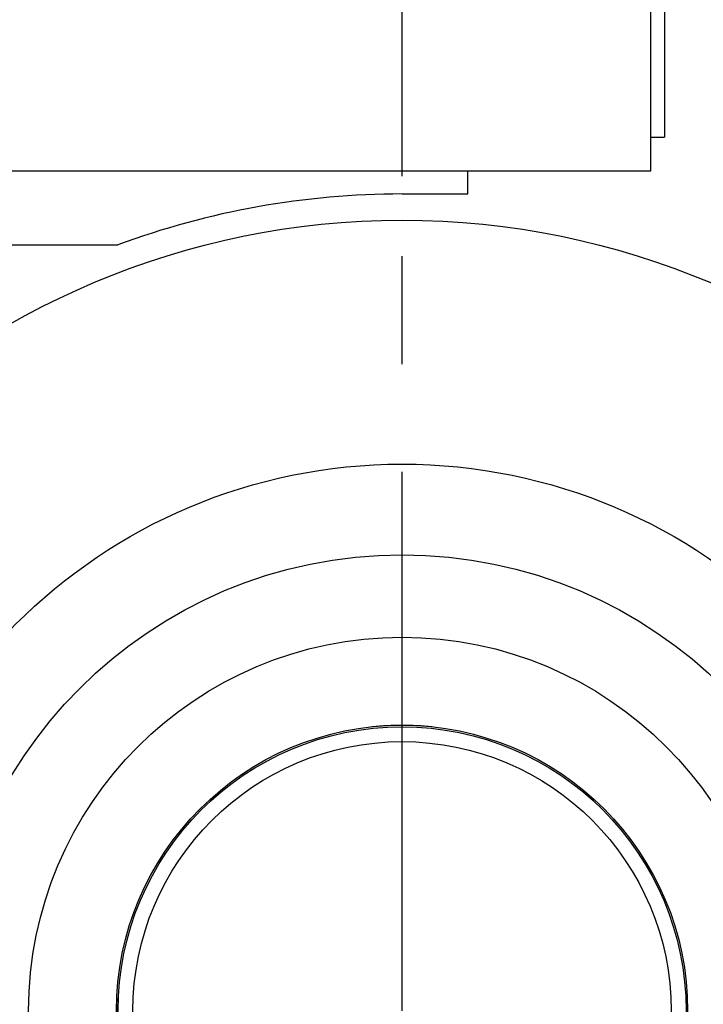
# Model space of a CAD drawing. Header units: millimetres. Extents: x 0 to 1189, y 0 to 841.
# Tile 41 of 106: x 128 to 159, y 600 to 645. Entities that reach past the tile are written whole.
import ezdxf
from ezdxf.enums import TextEntityAlignment as Align

# ---------------------------------------------------------------- set-up
doc = ezdxf.new("R2010")
doc.units = ezdxf.units.MM
doc.header["$LTSCALE"] = 65.395
doc.linetypes.add('CENTER', pattern=[0.6, 0.375, -0.075, 0.075, -0.075])
doc.layers.get('0').update_dxf_attribs({"linetype": 'CONTINUOUS'})
for name, color, linetype in [('1907_731000_02_SIMPLE1_D_ABL607', 7, 'CONTINUOUS'), ('1907_731000_02_SIMPLE1_T1_D_PBL608', 7, 'CONTINUOUS'), ('1907_734000_04_SIMPLE1_C_ABL590', 7, 'CONTINUOUS'), ('1907_734000_04_SIMPLE1_T1_C_PBL591', 7, 'CONTINUOUS'), ('32007_040000_TLKS_KS_V_ABL588', 7, 'CONTINUOUS'), ('32007_041000_TLKS_KS_V_ABL589', 7, 'CONTINUOUS'), ('32007_042000_TLKS_KS_TL_V_ABL615', 7, 'CONTINUOUS'), ('32007_723600_04_SIMPLE1_T1_X_PBL699', 7, 'CONTINUOUS'), ('32007_723600_04_SIMPLE1_X_ABL698', 7, 'CONTINUOUS'), ('32007_724700_03_SIMPLE1_T1_X_PBL685', 7, 'CONTINUOUS'), ('32007_724700_03_SIMPLE1_X_ABL684', 7, 'CONTINUOUS'), ('32097_000000_TLKS_MARKETING_ABL572', 7, 'CONTINUOUS'), ('32097_030000_TLKS_V_ABL573', 7, 'CONTINUOUS'), ('32097_700000_TLKS_V_ABL644', 7, 'CONTINUOUS'), ('right_2_VBL571', 7, 'CONTINUOUS')]:
    doc.layers.add(name, color=color, linetype=linetype)
doc.styles.get("Standard").update_dxf_attribs({"font": 'txt', "width": 0.6})
doc.dimstyles.new('DIMSTYLE_5', dxfattribs={"dimtxt": 3.5, "dimasz": 3.5, "dimexe": 1.8, "dimexo": 0, "dimgap": 0.875, "dimtad": 1, "dimlfac": 20, "dimdsep": 46, "dimtxsty": 'Standard', "dimblk": '_FILLED', "dimblk1": '_FILLED', "dimblk2": '_FILLED', "dimcen": 0.09, "dimadec": 0, "dimazin": 0, "dimtp": 1.2, "dimtm": 1.2, "dimtfac": 1, "dimtofl": 0, "dimtmove": 0, "dimatfit": 3, "dimldrblk": '_FILLED', "dimfxl": 1, "dimtolj": 1, "dimarcsym": 0})

# ---------------------------------------------------------------- blocks, each defined once
blk = doc.blocks.new('_FILLED')
at = {"color": 0, "linetype": 'ByBlock'}
blk.add_solid([(0, 0), (-1, 0.167), (-1, -0.167)], dxfattribs=at)
blk = doc.blocks.new('*D20')
at = {"color": 2, "linetype": 'Continuous'}
for p, q in [((145, 637.975), (145, 764.3)), ((227, 731.675), (227, 764.3)), ((145, 762.5), (186, 762.5)), ((227, 762.5), (186, 762.5))]:
    blk.add_line(p, q, dxfattribs=at)
at = {"color": 2, "linetype": 'Continuous', "xscale": 3.5, "yscale": 3.5, "zscale": 3.5, "rotation": 180}
blk.add_blockref('_FILLED', (145, 762.5), dxfattribs=at)
at = {"color": 2, "linetype": 'Continuous', "xscale": 3.5, "yscale": 3.5, "zscale": 3.5}
blk.add_blockref('_FILLED', (227, 762.5), dxfattribs=at)
at = {"color": 2, "linetype": 'Continuous', "width": 0.636905}
blk.add_text('1640', height=3.5, dxfattribs=at).set_placement((186, 763.375), align=Align.CENTER)
blk = doc.blocks.new('32007_724700_03_SIMPLE1_T1_X_PBL685', base_point=(139.938, 662.875))
at = {"layer": '32007_724700_03_SIMPLE1_T1_X_PBL685', "color": 7, "linetype": 'Continuous'}
for p, q in [((156.325, 638.225), (156.325, 681.025)), ((113.65, 638.225), (156.325, 638.225))]:
    blk.add_line(p, q, dxfattribs=at)
blk = doc.blocks.new('32007_724700_03_SIMPLE1_X_ABL684', base_point=(139.9375, 662.875))
at = {"layer": '32007_724700_03_SIMPLE1_T1_X_PBL685'}
blk.add_blockref('32007_724700_03_SIMPLE1_T1_X_PBL685', (139.9375, 662.875), dxfattribs=at)
blk = doc.blocks.new('32097_700000_TLKS_V_ABL644', base_point=(135.887, 694.725))
at = {"layer": '32007_724700_03_SIMPLE1_X_ABL684'}
blk.add_blockref('32007_724700_03_SIMPLE1_X_ABL684', (139.938, 662.875), dxfattribs=at)
blk = doc.blocks.new('32097_030000_TLKS_V_ABL573', base_point=(144.72, 640.937))
at = {"layer": '32097_700000_TLKS_V_ABL644'}
blk.add_blockref('32097_700000_TLKS_V_ABL644', (135.887, 694.725), dxfattribs=at)
blk = doc.blocks.new('1907_734000_04_SIMPLE1_T1_C_PBL591', base_point=(145, 592.713))
at = {"layer": '1907_734000_04_SIMPLE1_T1_C_PBL591', "color": 7, "linetype": 'Continuous'}
for radius in [12.926, 12.25]:
    blk.add_circle((145, 600), radius, dxfattribs=at)
for start, end in [(83.9938, 96.0062), (177.4223, 276.0062), (357.4223, 2.5777)]:
    blk.add_arc((145, 600), 12.993, start, end, dxfattribs=at)
blk = doc.blocks.new('1907_734000_04_SIMPLE1_C_ABL590', base_point=(145, 592.713))
at = {"layer": '1907_734000_04_SIMPLE1_T1_C_PBL591'}
blk.add_blockref('1907_734000_04_SIMPLE1_T1_C_PBL591', (145, 592.713), dxfattribs=at)
blk = doc.blocks.new('1907_731000_02_SIMPLE1_T1_D_PBL608', base_point=(145, 600))
at = {"layer": '1907_731000_02_SIMPLE1_T1_D_PBL608', "color": 2, "linetype": 'CENTER'}
blk.add_line((145, 600), (145, 637.975), dxfattribs=at)
at = {"layer": '1907_731000_02_SIMPLE1_T1_D_PBL608', "color": 7, "linetype": 'Continuous'}
for radius in [35.975, 24.875, 20.75, 17, 13]:
    blk.add_circle((145, 600), radius, dxfattribs=at)
blk = doc.blocks.new('1907_731000_02_SIMPLE1_D_ABL607', base_point=(145, 600))
at = {"layer": '1907_731000_02_SIMPLE1_T1_D_PBL608'}
blk.add_blockref('1907_731000_02_SIMPLE1_T1_D_PBL608', (145, 600), dxfattribs=at)
blk = doc.blocks.new('32007_041000_TLKS_KS_V_ABL589', base_point=(136.92, 625.125))
at = {"layer": '1907_731000_02_SIMPLE1_D_ABL607'}
blk.add_blockref('1907_731000_02_SIMPLE1_D_ABL607', (145, 600), dxfattribs=at)
at = {"layer": '1907_734000_04_SIMPLE1_C_ABL590'}
blk.add_blockref('1907_734000_04_SIMPLE1_C_ABL590', (145, 592.713), dxfattribs=at)
blk = doc.blocks.new('32007_723600_04_SIMPLE1_T1_X_PBL699', base_point=(133.875, 657.975))
at = {"layer": '32007_723600_04_SIMPLE1_T1_X_PBL699', "color": 7, "linetype": 'Continuous'}
for p, q in [((156.95, 647.75), (156.95, 639.75)), ((156.325, 639.75), (156.95, 639.75)), ((148, 637.165), (148, 638.225)), ((145, 637.165), (148, 637.165)), ((121.798, 634.85), (132.06, 634.85))]:
    blk.add_line(p, q, dxfattribs=at)
blk.add_arc((145, 599.845), 37.32, 90, 110.2868, dxfattribs=at)
blk = doc.blocks.new('32007_723600_04_SIMPLE1_X_ABL698', base_point=(133.875, 657.975))
at = {"layer": '32007_723600_04_SIMPLE1_T1_X_PBL699'}
blk.add_blockref('32007_723600_04_SIMPLE1_T1_X_PBL699', (133.875, 657.975), dxfattribs=at)
blk = doc.blocks.new('32007_042000_TLKS_KS_TL_V_ABL615', base_point=(141.513, 679.636))
at = {"layer": '32007_723600_04_SIMPLE1_X_ABL698'}
blk.add_blockref('32007_723600_04_SIMPLE1_X_ABL698', (133.875, 657.975), dxfattribs=at)
blk = doc.blocks.new('32007_040000_TLKS_KS_V_ABL588', base_point=(141.513, 648.064))
at = {"layer": '32007_041000_TLKS_KS_V_ABL589'}
blk.add_blockref('32007_041000_TLKS_KS_V_ABL589', (136.92, 625.125), dxfattribs=at)
at = {"layer": '32007_042000_TLKS_KS_TL_V_ABL615'}
blk.add_blockref('32007_042000_TLKS_KS_TL_V_ABL615', (141.513, 679.636), dxfattribs=at)
blk = doc.blocks.new('32097_000000_TLKS_MARKETING_ABL572', base_point=(142.863, 640.937))
at = {"layer": '32007_040000_TLKS_KS_V_ABL588'}
blk.add_blockref('32007_040000_TLKS_KS_V_ABL588', (141.513, 648.064), dxfattribs=at)
at = {"layer": '32097_030000_TLKS_V_ABL573'}
blk.add_blockref('32097_030000_TLKS_V_ABL573', (144.72, 640.937), dxfattribs=at)
blk = doc.blocks.new('RIGHT_2_VBL571', base_point=(136.8, 645.325))
at = {"layer": '32097_000000_TLKS_MARKETING_ABL572'}
blk.add_blockref('32097_000000_TLKS_MARKETING_ABL572', (142.863, 640.937), dxfattribs=at)

msp = doc.modelspace()

# ---------------------------------------------------------------- block references
at = {"layer": 'right_2_VBL571'}
msp.add_blockref('RIGHT_2_VBL571', (136.8, 645.325), dxfattribs=at)

# ---------------------------------------------------------------- dimensions: what is measured, and where the dimension line sits
at = {"color": 2, "linetype": 'Continuous'}
dim = msp.add_linear_dim(base=(227, 762.5), p1=(145, 637.975), p2=(227, 731.675), dimstyle='DIMSTYLE_5', dxfattribs=at)
dim.commit()
dim.dimension.update_dxf_attribs({"geometry": '*D20', "text_midpoint": (185.66667, 762.5), "dimtype": 160})

doc.saveas('drawing.dxf')
